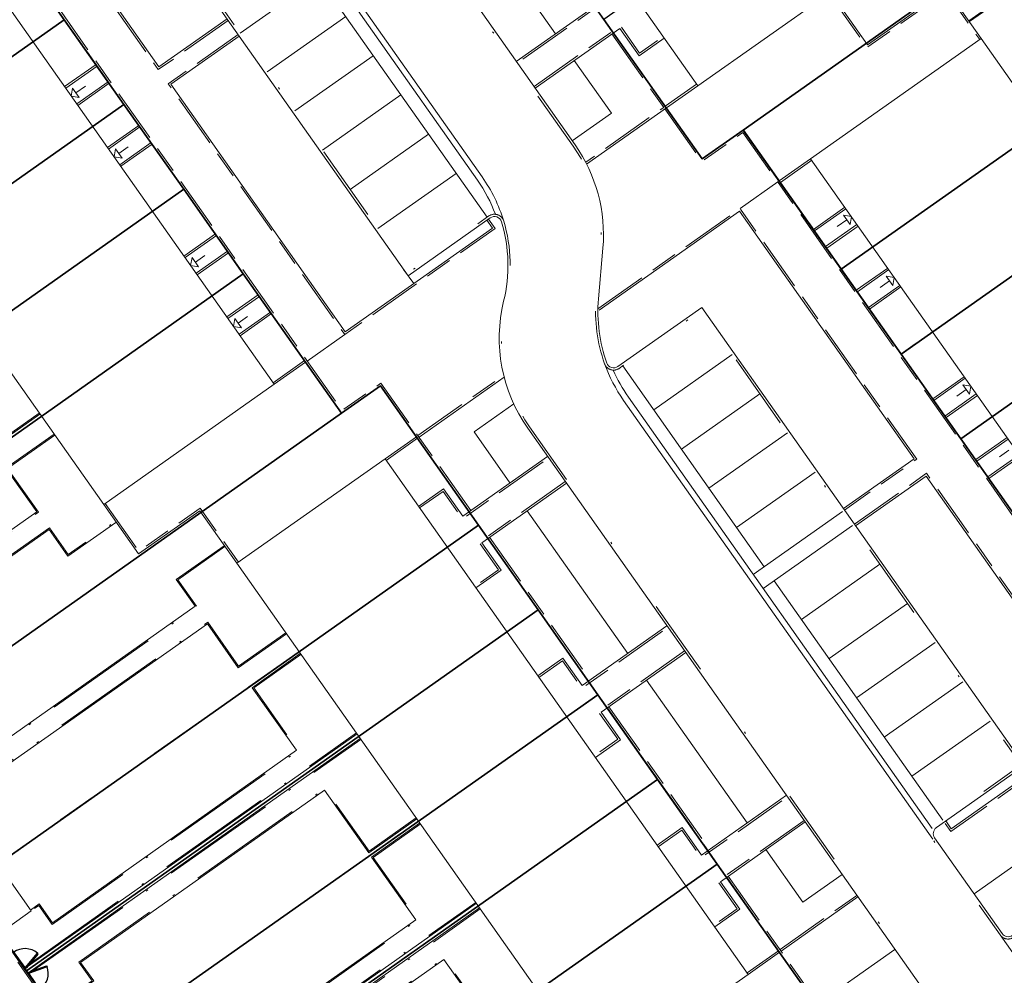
# Model space of a CAD drawing. Header units: metres. Extents: x 150385 to 171486, y 478588 to 485023.
# Tile 194 of 256: x 151280 to 151331, y 484203 to 484253. Entities that reach past the tile are written whole.
import ezdxf
from ezdxf.lldxf.tags import DXFTag

# ---------------------------------------------------------------- set-up
doc = ezdxf.new("R2010")
doc.units = ezdxf.units.M
for name, pattern in [('ACAD_ISO10W100', [18, 12, -3, 0, -3]), ('Dash', [6.35, 3.175, -3.175]), ('KAD', [12, 5, -1, 2, -1, 2, -1]), ('VH-GELEIDEBAND', [6, 2, -2, 0, -2]), ('VH-OPSLUITBAND_100X200', [16, 8, -2, 4, -2]), ('VH-OPSLUITBAND_60X200', [12, 6, -2, 2, -2])]:
    doc.linetypes.add(name, pattern=pattern)
doc.layers.add('B-WE-KG-GRENS_PERCEEL-GV', color=150, linetype='KG-PERCEEL', lineweight=30, true_color=0x007fff)
doc.layers.add('N2-GV-GR-ERFAFSCHEIDING_RASTERHEKWERK_HEDERA-G', color=7, linetype='GR-HAAG1', lineweight=35, true_color=0x3c602f)
for name, color, linetype, lineweight in [('N2-PV-OG-BEBOUWING_ENTREE-S', 7, 'Continuous', 18), ('N2-PV-OG-KADASTRAAL_BEBOUWING-G', 5, 'Continuous', 35), ('N2-PV-OG-KADASTRAAL_BEBOUWING_BERGING-G', 5, 'Continuous', 35), ('N2-WE-IE-TERREINAFSCHEIDING_POORT-S', 5, 'Continuous', 25), ('N2-WE-VH-KANTOPSLUITING_ACHTERKANTBAND-G', 7, 'Continuous', 5), ('N2-WE-VH-KANTOPSLUITING_ACHTERKANTBAND-TERRAS-G', 7, 'Continuous', 5), ('N2-WE-VH-KANTOPSLUITING_GELEIDEBAND-ANTRACIET_40_120X250-G', 7, 'VH-GELEIDEBAND', 35), ('N2-WE-VH-KANTOPSLUITING_OPSLUITBAND-ANTRACIET_100X200-G', 7, 'VH-OPSLUITBAND_100X200', 35), ('N2-WE-VH-KANTOPSLUITING_OPSLUITBAND-ANTRACIET_60X200-G', 7, 'ACAD_ISO10W100', 35), ('N2-WE-VH-KANTOPSLUITING_OPSLUITBAND_60X200-G', 7, 'VH-OPSLUITBAND_60X200', 35), ('N2-WE-VH-MATERIAALGRENS-G', 7, 'Continuous', 9), ('N2-XX-KG-GRENS_PERCEEL-G', 252, 'KAD', 15)]:
    doc.layers.add(name, color=color, linetype=linetype, lineweight=lineweight)
doc.styles.get("Standard").update_dxf_attribs({"font": 'NLCS-ISO.ttf'})
doc.linetypes.add('GR-HAAG1', pattern='A,6,[176,NLCS.SHX,S=0.125,R=0,X=0,Y=0],-2', length=8)
tags = doc.linetypes.add('KG-PERCEEL', pattern='A,5.5,-2,["P",Standard,S=1.8,R=0,X=-0.5,Y=-0.9],-2,5.5,-2,[5,NLCS.shx,S=0.75,R=0,X=0,Y=0],-2', length=19).pattern_tags.tags
tags[6] = DXFTag(74, 10)

# ---------------------------------------------------------------- blocks, each defined once
blk = doc.blocks.new('*U65')
at = {"color": 251, "true_color": 0x636466}
for p, q in [((1.01, 0.02), (0.09, 0.02)), ((0.09, -0.02), (1.01, -0.02))]:
    blk.add_line(p, q, dxfattribs=at)
at = {"color": 251, "linetype": 'Dash', "true_color": 0x636466}
for p, q in [((1.057, -0.082), (0.819, -0.97)), ((0.858, -0.981), (1.096, -0.092))]:
    blk.add_line(p, q, dxfattribs=at)
at = {"color": 251, "true_color": 0x636466}
for points in [[(0.05, 0.02), (0.09, 0.02), (0.09, -0.02), (0.05, -0.02)], [(1.01, 0.02), (1.05, 0.02), (1.05, -0.02), (1.01, -0.02)], [(1.057, -0.082), (1.068, -0.043), (1.106, -0.053), (1.096, -0.092)], [(0.809, -1.009), (0.819, -0.97), (0.858, -0.981), (0.847, -1.019)]]:
    blk.add_lwpolyline(points, close=True, dxfattribs=at)
for centre in [(0, 0), (1.1, 0)]:
    blk.add_circle(centre, 0.03, dxfattribs=at)
blk.add_arc((1.096, -0.003), 1.046, 180.9323, 254.0438, dxfattribs=at)
blk = doc.blocks.new('*U63')
at = {"color": 251, "true_color": 0x636466}
for p, q in [((-1.01, 0.02), (-0.09, 0.02)), ((-0.09, -0.02), (-1.01, -0.02))]:
    blk.add_line(p, q, dxfattribs=at)
at = {"color": 251, "linetype": 'Dash', "true_color": 0x636466}
for p, q in [((-0.858, -0.981), (-1.096, -0.092)), ((-1.057, -0.082), (-0.819, -0.97))]:
    blk.add_line(p, q, dxfattribs=at)
at = {"color": 251, "true_color": 0x636466}
for points in [[(-1.01, 0.02), (-1.05, 0.02), (-1.05, -0.02), (-1.01, -0.02)], [(-0.05, 0.02), (-0.09, 0.02), (-0.09, -0.02), (-0.05, -0.02)], [(-1.057, -0.082), (-1.068, -0.043), (-1.106, -0.053), (-1.096, -0.092)], [(-0.809, -1.009), (-0.819, -0.97), (-0.858, -0.981), (-0.847, -1.019)]]:
    blk.add_lwpolyline(points, close=True, dxfattribs=at)
for centre in [(-1.1, 0), (0, 0)]:
    blk.add_circle(centre, 0.03, dxfattribs=at)
blk.add_arc((-1.096, -0.003), 1.046, 285.9562, 359.0677, dxfattribs=at)

msp = doc.modelspace()

# ---------------------------------------------------------------- linework, layer by layer
at = {"layer": 'B-WE-KG-GRENS_PERCEEL-GV', "flags": 128}
for points in [[(151291.542, 484279.598), (151286.428, 484286.86), (151316.283, 484307.902), (151321.972, 484299.82), (151324.507, 484296.222), (151328.191, 484290.992), (151330.726, 484287.393), (151334.414, 484282.161), (151336.95, 484278.562), (151340.058, 484274.151), (151341.694, 484275.303), (151346.81, 484268.056), (151351.932, 484260.798), (151350.293, 484259.64), (151350.871, 484258.823), (151353.403, 484255.231), (151357.09, 484249.99), (151359.627, 484246.404), (151363.307, 484241.158), (151367.844, 484234.714), (151340.134, 484215.191), (151335.021, 484222.45), (151331.91, 484226.862), (151328.798, 484231.276), (151325.687, 484235.69), (151322.573, 484240.108), (151317.458, 484247.364), (151315.315, 484245.857), (151310.199, 484253.116), (151307.092, 484257.529), (151303.984, 484261.942), (151300.87, 484266.356), (151297.76, 484270.771), (151294.649, 484275.184)], [(151291.542, 484279.598), (151286.428, 484286.86), (151316.283, 484307.902), (151321.972, 484299.82), (151324.507, 484296.222), (151328.191, 484290.992), (151330.726, 484287.393), (151334.414, 484282.161), (151336.95, 484278.562), (151340.058, 484274.151), (151341.694, 484275.303), (151346.81, 484268.056), (151351.932, 484260.798), (151350.293, 484259.64), (151350.871, 484258.823), (151353.403, 484255.231), (151357.09, 484249.99), (151359.627, 484246.404), (151363.307, 484241.158), (151367.844, 484234.714), (151340.134, 484215.191), (151335.021, 484222.45), (151331.91, 484226.862), (151328.798, 484231.276), (151325.687, 484235.69), (151322.573, 484240.108), (151317.458, 484247.364), (151315.315, 484245.857), (151310.199, 484253.116), (151307.092, 484257.529), (151303.984, 484261.942), (151300.87, 484266.356), (151297.76, 484270.771), (151294.649, 484275.184)], [(151291.542, 484279.598), (151286.428, 484286.86), (151316.283, 484307.902), (151321.972, 484299.82), (151324.507, 484296.222), (151328.191, 484290.992), (151330.726, 484287.393), (151334.414, 484282.161), (151336.95, 484278.562), (151340.058, 484274.151), (151341.694, 484275.303), (151346.81, 484268.056), (151351.932, 484260.798), (151350.293, 484259.64), (151350.871, 484258.823), (151353.403, 484255.231), (151357.09, 484249.99), (151359.627, 484246.404), (151363.307, 484241.158), (151367.844, 484234.714), (151340.134, 484215.191), (151335.021, 484222.45), (151331.91, 484226.862), (151328.798, 484231.276), (151325.687, 484235.69), (151322.573, 484240.108), (151317.458, 484247.364), (151315.315, 484245.857), (151310.199, 484253.116), (151307.092, 484257.529), (151303.984, 484261.942), (151300.87, 484266.356), (151297.76, 484270.771), (151294.649, 484275.184)], [(151310.199, 484253.116), (151315.315, 484245.857), (151317.458, 484247.364), (151346.81, 484268.056), (151341.694, 484275.303), (151340.058, 484274.151), (151340.641, 484273.346), (151338.186, 484271.616), (151337.036, 484273.248), (151334.583, 484271.522), (151335.16, 484270.704)], [(151310.199, 484253.116), (151315.315, 484245.857), (151317.458, 484247.364), (151346.81, 484268.056), (151341.694, 484275.303), (151340.058, 484274.151), (151340.641, 484273.346), (151338.186, 484271.616), (151337.036, 484273.248), (151334.583, 484271.522), (151335.16, 484270.704)], [(151310.199, 484253.116), (151315.315, 484245.857), (151317.458, 484247.364), (151346.81, 484268.056), (151341.694, 484275.303), (151340.058, 484274.151), (151340.641, 484273.346), (151338.186, 484271.616), (151337.036, 484273.248), (151334.583, 484271.522), (151335.16, 484270.704)], [(151317.458, 484247.364), (151322.573, 484240.108), (151345.389, 484256.189), (151344.812, 484257.003), (151347.264, 484258.733), (151348.414, 484257.1), (151350.871, 484258.823), (151350.293, 484259.64), (151351.932, 484260.798), (151346.81, 484268.056)], [(151317.458, 484247.364), (151322.573, 484240.108), (151345.389, 484256.189), (151344.812, 484257.003), (151347.264, 484258.733), (151348.414, 484257.1), (151350.871, 484258.823), (151350.293, 484259.64), (151351.932, 484260.798), (151346.81, 484268.056)], [(151317.458, 484247.364), (151322.573, 484240.108), (151345.389, 484256.189), (151344.812, 484257.003), (151347.264, 484258.733), (151348.414, 484257.1), (151350.871, 484258.823), (151350.293, 484259.64), (151351.932, 484260.798), (151346.81, 484268.056)], [(151271.873, 484215.221), (151273.508, 484216.379), (151268.391, 484223.635), (151265.283, 484228.052), (151262.176, 484232.466), (151259.063, 484236.882), (151255.954, 484241.299), (151250.836, 484248.562), (151273.847, 484264.777), (151278.961, 484257.524), (151282.07, 484253.11), (151285.184, 484248.694), (151288.295, 484244.282), (151291.403, 484239.866), (151296.516, 484232.606), (151298.548, 484234.034), (151303.657, 484226.776), (151306.774, 484222.361), (151309.881, 484217.947), (151312.988, 484213.532), (151316.103, 484209.12), (151321.221, 484201.859), (151294.542, 484183.045), (151289.423, 484190.305), (151286.317, 484194.721), (151283.208, 484199.141), (151280.094, 484203.553), (151276.989, 484207.967)], [(151271.873, 484215.221), (151273.508, 484216.379), (151268.391, 484223.635), (151265.283, 484228.052), (151262.176, 484232.466), (151259.063, 484236.882), (151255.954, 484241.299), (151250.836, 484248.562), (151273.847, 484264.777), (151278.961, 484257.524), (151282.07, 484253.11), (151285.184, 484248.694), (151288.295, 484244.282), (151291.403, 484239.866), (151296.516, 484232.606), (151298.548, 484234.034), (151303.657, 484226.776), (151306.774, 484222.361), (151309.881, 484217.947), (151312.988, 484213.532), (151316.103, 484209.12), (151321.221, 484201.859), (151294.542, 484183.045), (151289.423, 484190.305), (151286.317, 484194.721), (151283.208, 484199.141), (151280.094, 484203.553), (151276.989, 484207.967)], [(151271.873, 484215.221), (151273.508, 484216.379), (151268.391, 484223.635), (151265.283, 484228.052), (151262.176, 484232.466), (151259.063, 484236.882), (151255.954, 484241.299), (151250.836, 484248.562), (151273.847, 484264.777), (151278.961, 484257.524), (151282.07, 484253.11), (151285.184, 484248.694), (151288.295, 484244.282), (151291.403, 484239.866), (151296.516, 484232.606), (151298.548, 484234.034), (151303.657, 484226.776), (151306.774, 484222.361), (151309.881, 484217.947), (151312.988, 484213.532), (151316.103, 484209.12), (151321.221, 484201.859), (151294.542, 484183.045), (151289.423, 484190.305), (151286.317, 484194.721), (151283.208, 484199.141), (151280.094, 484203.553), (151276.989, 484207.967)], [(151353.403, 484255.231), (151350.871, 484258.823), (151348.414, 484257.1), (151347.264, 484258.733), (151344.812, 484257.003), (151345.389, 484256.189), (151322.573, 484240.108), (151325.687, 484235.69)], [(151353.403, 484255.231), (151350.871, 484258.823), (151348.414, 484257.1), (151347.264, 484258.733), (151344.812, 484257.003), (151345.389, 484256.189), (151322.573, 484240.108), (151325.687, 484235.69)], [(151353.403, 484255.231), (151350.871, 484258.823), (151348.414, 484257.1), (151347.264, 484258.733), (151344.812, 484257.003), (151345.389, 484256.189), (151322.573, 484240.108), (151325.687, 484235.69)], [(151255.954, 484241.299), (151259.063, 484236.882), (151282.07, 484253.11), (151278.961, 484257.524)], [(151255.954, 484241.299), (151259.063, 484236.882), (151282.07, 484253.11), (151278.961, 484257.524)], [(151255.954, 484241.299), (151259.063, 484236.882), (151282.07, 484253.11), (151278.961, 484257.524)], [(151357.09, 484249.99), (151353.403, 484255.231), (151325.687, 484235.69), (151328.798, 484231.276), (151351.609, 484247.355), (151351.036, 484248.175), (151353.483, 484249.903), (151354.635, 484248.268)], [(151357.09, 484249.99), (151353.403, 484255.231), (151325.687, 484235.69), (151328.798, 484231.276), (151351.609, 484247.355), (151351.036, 484248.175), (151353.483, 484249.903), (151354.635, 484248.268)], [(151357.09, 484249.99), (151353.403, 484255.231), (151325.687, 484235.69), (151328.798, 484231.276), (151351.609, 484247.355), (151351.036, 484248.175), (151353.483, 484249.903), (151354.635, 484248.268)], [(151282.07, 484253.11), (151259.063, 484236.882), (151262.176, 484232.466), (151285.184, 484248.694)], [(151282.07, 484253.11), (151259.063, 484236.882), (151262.176, 484232.466), (151285.184, 484248.694)], [(151282.07, 484253.11), (151259.063, 484236.882), (151262.176, 484232.466), (151285.184, 484248.694)], [(151359.627, 484246.404), (151357.09, 484249.99), (151354.635, 484248.268), (151353.483, 484249.903), (151351.036, 484248.175), (151351.609, 484247.355), (151328.798, 484231.276), (151331.91, 484226.862)], [(151359.627, 484246.404), (151357.09, 484249.99), (151354.635, 484248.268), (151353.483, 484249.903), (151351.036, 484248.175), (151351.609, 484247.355), (151328.798, 484231.276), (151331.91, 484226.862)], [(151359.627, 484246.404), (151357.09, 484249.99), (151354.635, 484248.268), (151353.483, 484249.903), (151351.036, 484248.175), (151351.609, 484247.355), (151328.798, 484231.276), (151331.91, 484226.862)], [(151262.176, 484232.466), (151265.283, 484228.052), (151288.295, 484244.282), (151285.184, 484248.694)], [(151262.176, 484232.466), (151265.283, 484228.052), (151288.295, 484244.282), (151285.184, 484248.694)], [(151262.176, 484232.466), (151265.283, 484228.052), (151288.295, 484244.282), (151285.184, 484248.694)], [(151288.295, 484244.282), (151265.283, 484228.052), (151268.391, 484223.635), (151291.403, 484239.866)], [(151288.295, 484244.282), (151265.283, 484228.052), (151268.391, 484223.635), (151291.403, 484239.866)], [(151288.295, 484244.282), (151265.283, 484228.052), (151268.391, 484223.635), (151291.403, 484239.866)], [(151268.391, 484223.635), (151273.508, 484216.379), (151296.516, 484232.606), (151291.403, 484239.866)], [(151268.391, 484223.635), (151273.508, 484216.379), (151296.516, 484232.606), (151291.403, 484239.866)], [(151268.391, 484223.635), (151273.508, 484216.379), (151296.516, 484232.606), (151291.403, 484239.866)], [(151303.657, 484226.776), (151298.548, 484234.034), (151296.516, 484232.606), (151273.508, 484216.379), (151271.873, 484215.221), (151276.989, 484207.967)], [(151303.657, 484226.776), (151298.548, 484234.034), (151296.516, 484232.606), (151273.508, 484216.379), (151271.873, 484215.221), (151276.989, 484207.967)], [(151303.657, 484226.776), (151298.548, 484234.034), (151296.516, 484232.606), (151273.508, 484216.379), (151271.873, 484215.221), (151276.989, 484207.967)], [(151276.989, 484207.967), (151280.094, 484203.553), (151306.774, 484222.361), (151303.657, 484226.776)], [(151276.989, 484207.967), (151280.094, 484203.553), (151306.774, 484222.361), (151303.657, 484226.776)], [(151276.989, 484207.967), (151280.094, 484203.553), (151306.774, 484222.361), (151303.657, 484226.776)], [(151280.094, 484203.553), (151283.208, 484199.141), (151309.881, 484217.947), (151306.774, 484222.361)], [(151280.094, 484203.553), (151283.208, 484199.141), (151309.881, 484217.947), (151306.774, 484222.361)], [(151280.094, 484203.553), (151283.208, 484199.141), (151309.881, 484217.947), (151306.774, 484222.361)], [(151309.881, 484217.947), (151283.208, 484199.141), (151286.317, 484194.721), (151312.988, 484213.532)], [(151309.881, 484217.947), (151283.208, 484199.141), (151286.317, 484194.721), (151312.988, 484213.532)], [(151309.881, 484217.947), (151283.208, 484199.141), (151286.317, 484194.721), (151312.988, 484213.532)], [(151316.103, 484209.12), (151312.988, 484213.532), (151286.317, 484194.721), (151289.423, 484190.305)], [(151316.103, 484209.12), (151312.988, 484213.532), (151286.317, 484194.721), (151289.423, 484190.305)], [(151316.103, 484209.12), (151312.988, 484213.532), (151286.317, 484194.721), (151289.423, 484190.305)], [(151289.423, 484190.305), (151294.542, 484183.045), (151321.221, 484201.859), (151316.103, 484209.12)], [(151289.423, 484190.305), (151294.542, 484183.045), (151321.221, 484201.859), (151316.103, 484209.12)], [(151289.423, 484190.305), (151294.542, 484183.045), (151321.221, 484201.859), (151316.103, 484209.12)]]:
    msp.add_lwpolyline(points, close=True, dxfattribs=at)
at = {"layer": 'N2-GV-GR-ERFAFSCHEIDING_RASTERHEKWERK_HEDERA-G', "color": 7, "lineweight": 5, "ltscale": 0.5, "flags": 128}
for points in [[(151341.289, 484275.024), (151341.698, 484275.312), (151346.813, 484268.054), (151323.794, 484251.832)], [(151270.022, 484224.802), (151280.882, 484232.455)], [(151289.275, 484227.506), (151271.868, 484215.239), (151274.11, 484212.059)], [(151278.618, 484209.133), (151294.307, 484220.189)], [(151280.094, 484203.566), (151297.419, 484215.776)], [(151300.53, 484211.362), (151284.839, 484200.304)], [(151286.316, 484194.739), (151303.64, 484206.947)], [(151280.216, 484203.396), (151279.998, 484203.707)]]:
    msp.add_lwpolyline(points, dxfattribs=at)
at = {"layer": 'N2-PV-OG-BEBOUWING_ENTREE-S', "color": 7, "lineweight": 5}
for p, q in [((151282.509, 484249.554), (151282.436, 484249.136)), ((151282.682, 484249.309), (151283.172, 484249.654)), ((151282.436, 484249.136), (151282.854, 484249.064)), ((151284.744, 484246.383), (151284.671, 484245.964)), ((151284.917, 484246.137), (151285.407, 484246.483)), ((151284.671, 484245.964), (151285.09, 484245.892)), ((151322.855, 484242.68), (151322.365, 484242.334)), ((151322.682, 484242.925), (151323.1, 484242.853)), ((151323.1, 484242.853), (151323.028, 484242.435)), ((151288.73, 484240.726), (151288.658, 484240.308)), ((151288.903, 484240.481), (151289.393, 484240.826)), ((151288.658, 484240.308), (151289.076, 484240.235)), ((151325.09, 484239.508), (151324.6, 484239.163)), ((151324.917, 484239.754), (151325.335, 484239.681)), ((151325.335, 484239.681), (151325.263, 484239.263)), ((151290.965, 484237.554), (151290.893, 484237.136)), ((151291.138, 484237.309), (151291.628, 484237.655)), ((151290.893, 484237.136), (151291.311, 484237.064)), ((151329.076, 484233.852), (151328.586, 484233.506)), ((151328.903, 484234.097), (151329.321, 484234.025)), ((151329.321, 484234.025), (151329.249, 484233.607)), ((151331.311, 484230.68), (151330.821, 484230.335))]:
    msp.add_line(p, q, dxfattribs=at)
at = {"layer": 'N2-PV-OG-BEBOUWING_ENTREE-S', "color": 7, "lineweight": 5, "flags": 128}
for points in [[(151282.509, 484249.554), (151282.854, 484249.064)], [(151284.744, 484246.383), (151285.09, 484245.892)], [(151322.682, 484242.925), (151323.028, 484242.435)], [(151288.73, 484240.726), (151289.076, 484240.235)], [(151324.917, 484239.754), (151325.263, 484239.263)], [(151290.965, 484237.554), (151291.311, 484237.064)], [(151328.903, 484234.097), (151329.249, 484233.607)]]:
    msp.add_lwpolyline(points, dxfattribs=at)
at = {"layer": 'N2-PV-OG-KADASTRAAL_BEBOUWING-G', "color": 7, "lineweight": 5}
for points in [[(151315.089, 484249.673), (151289.939, 484285.362), (151296.854, 484290.235), (151322.004, 484254.546)], [(151274.09, 484260.98), (151293.018, 484234.12), (151284.125, 484227.853), (151265.196, 484254.713)], [(151339.903, 484219.009), (151320.975, 484245.869), (151329.868, 484252.136), (151348.797, 484225.276)], [(151298.79, 484230.235), (151317.719, 484203.375), (151309.994, 484197.931), (151291.065, 484224.792)]]:
    msp.add_lwpolyline(points, close=True, dxfattribs=at)
at = {"layer": 'N2-PV-OG-KADASTRAAL_BEBOUWING_BERGING-G', "color": 7, "lineweight": 5, "ltscale": 0.1}
msp.add_lwpolyline([(151280.346, 484206.68), (151276.89, 484211.585), (151275.255, 484210.433), (151278.711, 484205.528)], close=True, dxfattribs=at)
at = {"layer": 'N2-WE-VH-KANTOPSLUITING_ACHTERKANTBAND-G', "color": 7, "lineweight": 5, "flags": 128}
for points in [[(151280.775, 484286.214), (151308.693, 484246.596, -0.176927), (151310.146, 484241.217), (151309.916, 484238.569, 0.1082), (151310.349, 484235.226, 0.495491), (151310.926, 484235.044), (151315.299, 484238.126), (151332.119, 484214.257), (151327.526, 484211.019, 0.414198), (151327.434, 484210.49), (151330.953, 484205.496, 0.414214), (151331.483, 484205.404), (151336.077, 484208.642), (151349.522, 484189.563), (151344.927, 484186.326, 0.414214), (151344.836, 484185.796), (151347.128, 484182.544)], [(151343.008, 484179.641), (151306.225, 484231.837, -0.216482), (151304.973, 484238.441, 0.133849), (151304.861, 484242.588, 0.511589), (151304.278, 484242.789), (151299.997, 484239.772), (151281.759, 484265.651)]]:
    msp.add_lwpolyline(points, format="xyb", dxfattribs=at)
for points in [[(151290.561, 484253.161), (151286.997, 484250.65), (151277.907, 484263.548), (151285.575, 484268.952), (151285.863, 484268.543)], [(151303.178, 484227.48), (151298.553, 484234.044), (151296.525, 484232.615), (151273.852, 484264.789)], [(151329.217, 484253.06), (151331.719, 484254.823), (151334.138, 484251.39), (151350.094, 484262.634), (151351.568, 484260.542)], [(151322.004, 484254.546), (151323.934, 484251.808), (151328.054, 484254.711), (151329.868, 484252.136)], [(151310.7, 484252.428), (151313.454, 484248.521), (151309.298, 484245.592)], [(151304.099, 484242.663), (151304.387, 484242.254), (151296.721, 484236.851), (151287.631, 484249.75), (151291.195, 484252.262)], [(151282.091, 484249.627), (151283.726, 484250.779)], [(151282.782, 484248.646), (151284.417, 484249.798)], [(151315.031, 484249.755), (151313.396, 484248.603)], [(151313.454, 484248.521), (151315.326, 484245.864), (151317.468, 484247.374), (151340.198, 484215.118)], [(151284.326, 484246.455), (151285.961, 484247.607)], [(151285.017, 484245.474), (151286.652, 484246.626)], [(151321.032, 484245.787), (151319.397, 484244.635)], [(151309.946, 484237.975), (151317.272, 484243.138), (151326.362, 484230.239), (151322.684, 484227.646)], [(151322.755, 484243.343), (151321.12, 484242.191)], [(151323.446, 484242.362), (151321.811, 484241.21)], [(151288.312, 484240.798), (151289.947, 484241.95)], [(151289.003, 484239.817), (151290.638, 484240.97)], [(151324.99, 484240.172), (151323.355, 484239.02)], [(151325.681, 484239.191), (151324.046, 484238.039)], [(151290.547, 484237.627), (151292.182, 484238.779)], [(151291.238, 484236.646), (151292.873, 484237.798)], [(151292.961, 484234.202), (151294.596, 484235.354)], [(151300.564, 484231.363), (151304.999, 484234.489)], [(151328.976, 484234.515), (151327.341, 484233.363)], [(151329.667, 484233.534), (151328.032, 484232.382)], [(151298.847, 484230.154), (151300.482, 484231.306)], [(151331.211, 484231.344), (151329.576, 484230.191)], [(151331.902, 484230.363), (151330.267, 484229.211)], [(151323.317, 484226.747), (151326.996, 484229.339), (151336.086, 484216.441), (151328.305, 484210.957), (151328.017, 484211.366)], [(151284.125, 484227.853), (151285.939, 484225.278), (151289.136, 484227.53), (151291.065, 484224.792)], [(151304.157, 484226.091), (151309.399, 484218.652)], [(151310.379, 484217.262), (151315.621, 484209.824)], [(151320.799, 484201.521), (151294.531, 484183.01), (151271.835, 484215.216), (151270.266, 484214.11), (151292.962, 484181.904), (151266.899, 484163.537)], [(151316.6, 484208.434), (151321.283, 484201.789)], [(151319.439, 484204.587), (151323.441, 484207.407)], [(151317.661, 484203.457), (151319.296, 484204.609)]]:
    msp.add_lwpolyline(points, dxfattribs=at)
at = {"layer": 'N2-WE-VH-KANTOPSLUITING_ACHTERKANTBAND-G', "color": 7, "lineweight": 5, "ltscale": 0.25, "flags": 128}
for points in [[(151310.348, 484256.4), (151309.04, 484255.479), (151310.048, 484254.048), (151305.634, 484250.938)], [(151306.613, 484249.548), (151311.027, 484252.659), (151312.036, 484251.228), (151313.343, 484252.15)], [(151300.535, 484227.759), (151301.843, 484228.68), (151302.851, 484227.25), (151307.265, 484230.36)], [(151308.245, 484228.971), (151303.83, 484225.86), (151304.839, 484224.43), (151303.531, 484223.508)], [(151306.757, 484218.93), (151308.064, 484219.852), (151309.072, 484218.422), (151313.487, 484221.532)], [(151314.466, 484220.143), (151310.052, 484217.032), (151311.06, 484215.601), (151309.752, 484214.68)], [(151312.978, 484210.102), (151314.286, 484211.024), (151315.294, 484209.593), (151319.708, 484212.704)], [(151320.687, 484211.314), (151316.273, 484208.204), (151317.281, 484206.773), (151315.973, 484205.852)]]:
    msp.add_lwpolyline(points, dxfattribs=at)
at = {"layer": 'N2-WE-VH-KANTOPSLUITING_ACHTERKANTBAND-TERRAS-G', "color": 7, "lineweight": 5, "flags": 128}
for points in [[(151280.803, 484232.57), (151278.293, 484230.802), (151275.99, 484234.069), (151268.093, 484228.498), (151268.787, 484227.528), (151268.322, 484227.2)], [(151281.537, 484231.522), (151279.027, 484229.753), (151280.637, 484227.469), (151272.746, 484221.909), (151272.174, 484222.722), (151271.716, 484222.399)], [(151271.295, 484219.524), (151281.282, 484226.554), (151282.265, 484225.159), (151284.766, 484226.922)], [(151274.076, 484212.106), (151288.886, 484222.552), (151287.903, 484223.946), (151290.405, 484225.709)], [(151293.65, 484221.121), (151291.141, 484219.352), (151289.531, 484221.636), (151276.809, 484212.671), (151277.382, 484211.858), (151276.924, 484211.536)], [(151294.372, 484220.085), (151291.866, 484218.312), (151294.175, 484215.049), (151281.46, 484206.059), (151280.768, 484207.052), (151280.303, 484206.724)], [(151280.022, 484203.673), (151297.33, 484215.906)], [(151280.18, 484203.444), (151297.501, 484215.662)], [(151300.45, 484211.477), (151297.941, 484209.709), (151295.638, 484212.976), (151282.91, 484204), (151283.604, 484203.03), (151283.138, 484202.702)], [(151300.594, 484211.257), (151298.088, 484209.484), (151300.396, 484206.221), (151287.681, 484197.231), (151286.989, 484198.224), (151286.525, 484197.895)], [(151286.243, 484194.845), (151303.551, 484207.078)], [(151286.401, 484194.616), (151303.722, 484206.834)], [(151306.672, 484202.649), (151304.162, 484200.88), (151301.859, 484204.148), (151289.131, 484195.172), (151289.825, 484194.202), (151289.36, 484193.874)]]:
    msp.add_lwpolyline(points, dxfattribs=at)
at = {"layer": 'N2-WE-VH-KANTOPSLUITING_GELEIDEBAND-ANTRACIET_40_120X250-G', "color": 7, "lineweight": 5, "ltscale": 2, "flags": 128}
for points in [[(151015.765, 483949.054, 0.415141), (151024.137, 483947.59), (151025.52, 483948.565, 0.414214), (151026.969, 483956.926), (150951.025, 484064.693, -0.414214), (150953.439, 484078.628), (150977.945, 484095.897, -0.110272), (150981.164, 484097.236), (150991.712, 484099.096, 0.110272), (150994.931, 484100.435), (150996.65, 484101.647, 0.414214), (150996.77, 484102.343), (150994.178, 484106.022), (151013.142, 484119.386), (151015.735, 484115.707, 0.414214), (151016.431, 484115.587), (151017.735, 484116.506, 0.092993), (151017.992, 484116.77), (151023.576, 484125.181, -0.092993), (151025.633, 484127.296), (151028.106, 484129.04, 0.414214), (151028.227, 484129.736), (151027.363, 484130.962), (151042.076, 484141.331), (151042.941, 484140.105, 0.414214), (151043.637, 484139.984), (151048.46, 484143.383, 0.414214), (151048.58, 484144.079), (151047.716, 484145.306), (151062.43, 484155.674), (151063.294, 484154.448, 0.414214), (151063.991, 484154.328), (151068.813, 484157.726, 0.414214), (151068.934, 484158.423), (151068.07, 484159.649), (151082.783, 484170.017), (151083.647, 484168.791, 0.414214), (151084.344, 484168.671), (151089.166, 484172.069, 0.414214), (151089.287, 484172.766), (151088.423, 484173.992), (151103.137, 484184.361), (151104.001, 484183.134, 0.414214), (151104.697, 484183.014), (151110.848, 484187.348, -0.242171), (151118.098, 484188.36, 0.514516), (151118.763, 484188.829, -0.242171), (151122.154, 484195.316), (151125.68, 484197.8, 0.414214), (151125.8, 484198.497), (151124.936, 484199.723), (151139.65, 484210.092), (151140.514, 484208.866, 0.414214), (151141.211, 484208.745), (151144.231, 484210.874, 0.414214), (151144.352, 484211.57), (151143.488, 484212.796), (151163.106, 484226.621), (151163.97, 484225.395, 0.414214), (151164.667, 484225.275), (151167.688, 484227.403, 0.414214), (151167.808, 484228.1), (151166.944, 484229.326), (151181.658, 484239.695), (151182.522, 484238.469, 0.414214), (151183.219, 484238.348), (151187.256, 484241.194, -0.242171), (151194.506, 484242.205, 0.514516), (151195.171, 484242.674, -0.242171), (151198.563, 484249.161), (151201.754, 484251.41, 0.414214), (151201.875, 484252.107), (151201.011, 484253.333), (151215.724, 484263.702), (151216.589, 484262.476, 0.414214), (151217.285, 484262.355), (151220.351, 484264.515, 0.414214), (151220.472, 484265.212), (151219.608, 484266.438), (151239.226, 484280.263), (151240.09, 484279.037, 0.414214), (151240.786, 484278.916), (151243.852, 484281.077, 0.414214), (151243.973, 484281.774), (151243.109, 484283), (151257.822, 484293.368), (151258.686, 484292.142, 0.414214), (151259.383, 484292.022), (151266.02, 484296.698, -0.243415), (151271.484, 484297.448, 0.243424), (151276.948, 484298.197), (151279.078, 484299.698, 0.414214), (151279.198, 484300.395), (151276.606, 484304.073), (151287.314, 484311.619), (151289.906, 484307.941, 0.414214), (151290.603, 484307.82), (151291.519, 484308.465), (151294.975, 484303.561), (151294.059, 484302.916, 0.414214), (151293.939, 484302.219), (151296.531, 484298.54), (151285.823, 484290.994), (151283.231, 484294.673, 0.414214), (151282.534, 484294.793), (151282.125, 484294.505, 0.414214), (151280.677, 484286.145), (151308.595, 484246.527, -0.176927), (151310.026, 484241.227), (151309.796, 484238.58, 0.1082), (151310.236, 484235.186, 0.495491), (151310.995, 484234.946), (151315.27, 484237.959), (151331.952, 484214.286), (151327.457, 484211.117, 0.414198), (151327.336, 484210.421), (151330.855, 484205.427, 0.414214), (151331.552, 484205.306), (151336.048, 484208.474), (151349.354, 484189.592), (151344.858, 484186.424, 0.414214), (151344.738, 484185.727), (151347.03, 484182.475)], [(151343.106, 484179.71), (151306.323, 484231.906, -0.216482), (151305.089, 484238.413, 0.133849), (151304.975, 484242.623, 0.511589), (151304.209, 484242.887), (151300.026, 484239.939), (151281.927, 484265.622), (151286.422, 484268.791, 0.414214), (151286.543, 484269.487), (151281.628, 484276.462, 0.414232), (151280.931, 484276.583), (151279.704, 484275.718), (151272.792, 484285.528), (151274.019, 484286.392, 0.414214), (151274.139, 484287.089), (151273.746, 484287.647, 0.414214), (151262.599, 484289.578), (151203.45, 484247.895, 0.414214), (151201.519, 484236.747), (151201.912, 484236.19, 0.414214), (151202.608, 484236.069), (151203.835, 484236.933), (151210.746, 484227.123), (151209.535, 484226.27, 0.433907), (151209.434, 484225.546, 0.095342), (151211.746, 484223.598), (151213.823, 484222.437, -0.111362), (151216.442, 484220.085, 0.413247), (151217.138, 484219.965), (151221.634, 484223.133), (151239.733, 484197.45), (151235.237, 484194.282, 0.414214), (151235.116, 484193.585), (151236.09, 484192.204, -0.160882), (151237.548, 484187.402), (151237.518, 484186.173, 0.063675), (151237.727, 484184.154, 0.531623), (151238.502, 484183.86), (151242.552, 484186.714), (151259.231, 484163.045), (151254.733, 484159.882, 0.414534), (151254.611, 484159.185), (151261.619, 484149.242, -0.230417), (151264.424, 484131.964, 0.230417), (151265.546, 484125.053, 0.000354), (151265.551, 484125.046)]]:
    msp.add_lwpolyline(points, format="xyb", dxfattribs=at)
at = {"layer": 'N2-WE-VH-KANTOPSLUITING_OPSLUITBAND-ANTRACIET_100X200-G', "color": 7, "lineweight": 5, "ltscale": 0.35, "flags": 128}
for points in [[(151290.619, 484253.079), (151286.973, 484250.51), (151277.768, 484263.573), (151285.599, 484269.091), (151285.945, 484268.601)], [(151303.26, 484227.538), (151298.577, 484234.183), (151296.549, 484232.755), (151273.877, 484264.928)], [(151310.406, 484256.319), (151309.179, 484255.455), (151310.188, 484254.024), (151305.692, 484250.856)], [(151321.922, 484254.489), (151323.91, 484251.669), (151328.03, 484254.572), (151329.786, 484252.079)], [(151304.181, 484242.72), (151304.526, 484242.23), (151296.697, 484236.712), (151287.492, 484249.775), (151291.137, 484252.344)], [(151306.556, 484249.63), (151311.052, 484252.798), (151312.06, 484251.368), (151313.286, 484252.232)], [(151310.619, 484252.371), (151313.315, 484248.545), (151309.251, 484245.682)], [(151282.148, 484249.545), (151283.783, 484250.697)], [(151282.724, 484248.727), (151284.359, 484249.879)], [(151315.089, 484249.673), (151313.454, 484248.521)], [(151313.372, 484248.463), (151315.302, 484245.725), (151317.444, 484247.234), (151340.117, 484215.061)], [(151284.383, 484246.373), (151286.018, 484247.525)], [(151284.96, 484245.556), (151286.594, 484246.708)], [(151320.975, 484245.869), (151319.34, 484244.717)], [(151309.888, 484238.056), (151317.296, 484243.277), (151326.501, 484230.215), (151322.741, 484227.565)], [(151322.812, 484243.262), (151321.177, 484242.109)], [(151323.388, 484242.444), (151321.753, 484241.292)], [(151288.37, 484240.717), (151290.005, 484241.869)], [(151288.946, 484239.899), (151290.581, 484241.051)], [(151325.047, 484240.09), (151323.412, 484238.938)], [(151325.623, 484239.273), (151323.988, 484238.12)], [(151290.605, 484237.545), (151292.24, 484238.697)], [(151291.181, 484236.728), (151292.816, 484237.88)], [(151293.018, 484234.12), (151294.653, 484235.272)], [(151300.506, 484231.445), (151304.973, 484234.593)], [(151329.033, 484234.433), (151327.399, 484233.281)], [(151329.609, 484233.616), (151327.975, 484232.464)], [(151298.79, 484230.235), (151300.425, 484231.387)], [(151331.268, 484231.262), (151329.634, 484230.11)], [(151300.593, 484227.677), (151301.819, 484228.541), (151302.827, 484227.11), (151307.323, 484230.279)], [(151331.845, 484230.444), (151330.21, 484229.292)], [(151323.26, 484226.829), (151327.02, 484229.479), (151336.225, 484216.416), (151328.281, 484210.818), (151327.936, 484211.308)], [(151308.187, 484229.052), (151303.691, 484225.884), (151304.699, 484224.454), (151303.473, 484223.59)], [(151284.207, 484227.91), (151285.963, 484225.417), (151289.16, 484227.669), (151291.147, 484224.849)], [(151304.239, 484226.148), (151309.481, 484218.71)], [(151306.814, 484218.849), (151308.04, 484219.713), (151309.048, 484218.282), (151313.544, 484221.45)], [(151314.408, 484220.224), (151309.912, 484217.056), (151310.92, 484215.626), (151309.694, 484214.762)], [(151310.46, 484217.32), (151315.702, 484209.881)], [(151313.035, 484210.021), (151314.261, 484210.885), (151315.27, 484209.454), (151319.765, 484212.622)], [(151320.629, 484211.396), (151316.134, 484208.228), (151317.142, 484206.797), (151315.916, 484205.933)], [(151316.682, 484208.492), (151321.365, 484201.846)], [(151319.378, 484204.666), (151319.378, 484204.666), (151323.383, 484207.489)], [(151317.719, 484203.375), (151319.353, 484204.527)]]:
    msp.add_lwpolyline(points, dxfattribs=at)
at = {"layer": 'N2-WE-VH-KANTOPSLUITING_OPSLUITBAND-ANTRACIET_60X200-G', "color": 7, "lineweight": 5, "ltscale": 0.5, "flags": 128}
for points in [[(151329.252, 484253.011), (151331.704, 484254.739), (151334.123, 484251.306), (151350.08, 484262.55), (151351.519, 484260.507)], [(151280.768, 484232.619), (151278.308, 484230.885), (151276.005, 484234.153), (151268.009, 484228.512), (151268.703, 484227.542), (151268.287, 484227.249)], [(151281.571, 484231.473), (151279.111, 484229.739), (151280.721, 484227.455), (151272.732, 484221.825), (151272.159, 484222.638), (151271.751, 484222.35)], [(151271.26, 484219.573), (151281.297, 484226.637), (151282.279, 484225.243), (151284.732, 484226.971)], [(151274.11, 484212.057), (151288.97, 484222.537), (151287.987, 484223.932), (151290.439, 484225.66)], [(151293.616, 484221.17), (151291.155, 484219.436), (151289.546, 484221.72), (151276.726, 484212.685), (151277.299, 484211.873), (151276.89, 484211.585)], [(151294.407, 484220.036), (151291.95, 484218.298), (151294.258, 484215.035), (151281.446, 484205.976), (151280.754, 484206.969), (151280.338, 484206.675)], [(151279.988, 484203.722), (151297.295, 484215.955)], [(151280.214, 484203.395), (151297.536, 484215.613)], [(151300.416, 484211.526), (151297.955, 484209.792), (151295.653, 484213.059), (151282.826, 484204.015), (151283.52, 484203.045), (151283.104, 484202.751)], [(151300.628, 484211.208), (151298.171, 484209.47), (151300.48, 484206.207), (151287.667, 484197.147), (151286.975, 484198.141), (151286.559, 484197.847)], [(151286.209, 484194.894), (151303.516, 484207.127)], [(151286.436, 484194.567), (151303.757, 484206.785)], [(151306.637, 484202.698), (151304.177, 484200.964), (151301.874, 484204.231), (151289.047, 484195.187), (151289.741, 484194.216), (151289.325, 484193.923)]]:
    msp.add_lwpolyline(points, dxfattribs=at)
at = {"layer": 'N2-WE-VH-KANTOPSLUITING_OPSLUITBAND_60X200-G', "color": 7, "lineweight": 5, "flags": 128}
msp.add_lwpolyline([(151320.834, 484201.472), (151294.517, 484182.926), (151271.821, 484215.132), (151270.349, 484214.096), (151293.045, 484181.889), (151266.933, 484163.488)], dxfattribs=at)
at = {"layer": 'N2-WE-VH-MATERIAALGRENS-G', "color": 7, "lineweight": 5}
msp.add_line((151299.761, 484240.107), (151300.285, 484239.363), dxfattribs=at)
at = {"layer": 'N2-WE-VH-MATERIAALGRENS-G', "color": 7, "lineweight": 5, "flags": 128}
for points in [[(151304.541, 484242.976, 0.065161), (151303.611, 484244.747), (151286.562, 484268.94)], [(151304.975, 484242.623, 0.080307), (151303.856, 484244.92), (151286.779, 484269.152)], [(151327.336, 484210.421), (151311.227, 484233.28, -0.067437), (151310.236, 484235.186)], [(151327.317, 484210.968), (151311.472, 484233.453, -0.052305), (151310.689, 484234.855, -0.051942)]]:
    msp.add_lwpolyline(points, format="xyb", dxfattribs=at)
for points in [[(151307.678, 484252.378), (151302.436, 484259.816)], [(151295.895, 484255.696), (151291.235, 484252.413)], [(151295.322, 484255.293), (151304.112, 484242.818)], [(151296.74, 484253.282), (151292.652, 484250.402)], [(151298.18, 484251.239), (151294.093, 484248.358)], [(151308.543, 484246.81), (151310.587, 484248.25), (151308.657, 484250.988)], [(151299.62, 484249.195), (151295.533, 484246.315)], [(151301.06, 484247.151), (151296.973, 484244.271)], [(151302.5, 484245.108), (151298.413, 484242.228)], [(151319.258, 484244.659), (151317.296, 484243.277)], [(151294.735, 484235.33), (151296.697, 484236.712)], [(151312.795, 484232.789), (151316.882, 484235.669)], [(151311.183, 484235.078), (151318.557, 484224.616)], [(151314.235, 484230.746), (151318.322, 484233.626)], [(151305.499, 484233.092), (151303.431, 484231.635), (151305.303, 484228.978)], [(151315.675, 484228.702), (151319.762, 484231.582)], [(151317.115, 484226.658), (151321.202, 484229.539)], [(151311.443, 484220.092), (151306.201, 484227.531)], [(151322.643, 484227.496), (151317.984, 484224.212)], [(151323.162, 484226.76), (151318.502, 484223.476)], [(151320.492, 484221.869), (151324.579, 484224.749)], [(151319.075, 484223.88), (151327.866, 484211.406)], [(151321.932, 484219.825), (151326.019, 484222.705)], [(151323.372, 484217.781), (151327.459, 484220.662)], [(151317.664, 484211.264), (151312.422, 484218.702)], [(151324.812, 484215.738), (151328.899, 484218.618)], [(151326.252, 484213.694), (151330.339, 484216.575)], [(151329.49, 484207.572), (151338.152, 484213.676), (151336.225, 484216.416)], [(151322.617, 484208.576), (151320.573, 484207.136), (151318.643, 484209.874)], [(151344.738, 484185.727), (151330.855, 484205.427)], [(151320.834, 484201.472), (151325.37, 484204.669)]]:
    msp.add_lwpolyline(points, dxfattribs=at)
at = {"layer": 'N2-XX-KG-GRENS_PERCEEL-G', "color": 7, "lineweight": 5, "flags": 128}
for points in [[(151317.468, 484247.374), (151340.141, 484215.2), (151367.851, 484234.728), (151350.293, 484259.643), (151351.928, 484260.795), (151341.698, 484275.312), (151340.063, 484274.16), (151316.284, 484307.903), (151286.432, 484286.866), (151315.326, 484245.864)], [(151296.525, 484232.615), (151273.852, 484264.789), (151250.83, 484248.565), (151273.503, 484216.391), (151271.868, 484215.239), (151294.541, 484183.065), (151321.226, 484201.87), (151298.553, 484234.044)]]:
    msp.add_lwpolyline(points, close=True, dxfattribs=at)
for points in [[(151317.468, 484247.374), (151346.813, 484268.054)], [(151350.869, 484258.826), (151348.417, 484257.098), (151347.265, 484258.732), (151344.813, 484257.004), (151345.389, 484256.186), (151322.583, 484240.115)], [(151353.404, 484255.229), (151325.694, 484235.701)], [(151259.056, 484236.892), (151282.078, 484253.116)], [(151262.166, 484232.478), (151285.189, 484248.702)], [(151351.61, 484247.358), (151328.804, 484231.287)], [(151265.277, 484228.064), (151288.299, 484244.288)], [(151268.387, 484223.65), (151291.41, 484239.874)], [(151273.503, 484216.391), (151296.525, 484232.615)], [(151276.983, 484207.98), (151303.668, 484226.785)], [(151280.094, 484203.566), (151306.778, 484222.371)], [(151283.204, 484199.152), (151309.889, 484217.957)], [(151286.315, 484194.738), (151313, 484213.543)], [(151316.11, 484209.129), (151289.426, 484190.324)]]:
    msp.add_lwpolyline(points, dxfattribs=at)

# ---------------------------------------------------------------- block references
at = {"layer": 'N2-WE-IE-TERREINAFSCHEIDING_POORT-S', "color": 7, "lineweight": 5, "rotation": 125.172548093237}
for name, p in [('*U63', (151279.393, 484204.565)), ('*U65', (151280.82, 484202.54))]:
    msp.add_blockref(name, p, dxfattribs=at)

doc.saveas('drawing.dxf')
